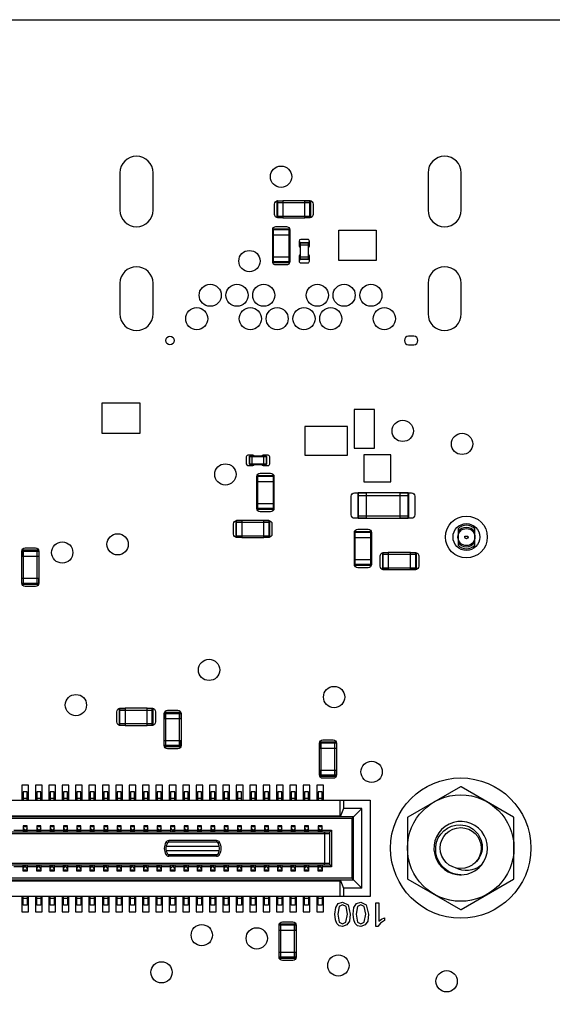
# Model space of a CAD drawing. Extents: x 11 to 146, y 7 to 201.
# Tile 10 of 27: x 70 to 86, y 32 to 61. Entities that reach past the tile are written whole.
import ezdxf

# ---------------------------------------------------------------- set-up
doc = ezdxf.new("R2010")
doc.units = 0
doc.layers.add('0_COMPONENTS', color=7, linetype='CONTINUOUS')

msp = doc.modelspace()

# ---------------------------------------------------------------- linework, layer by layer
at = {"layer": '0_COMPONENTS', "color": 8, "linetype": 'CONTINUOUS'}
for p, q in [((77.78, 55.597), (78.796, 55.597)), ((77.78, 55.19), (78.796, 55.19)), ((77.805, 55.145), (77.957, 55.145)), ((77.957, 55.14), (78.618, 55.14)), ((77.658, 54.784), (78.161, 54.784)), ((77.656, 54.632), (78.164, 54.632)), ((78.161, 53.819), (77.658, 53.819)), ((77.458, 48.018), (77.392, 48.018)), ((76.97, 47.769), (77.036, 47.769)), ((77.188, 47.418), (77.691, 47.418)), ((77.186, 47.266), (77.694, 47.266)), ((80.195, 46.848), (81.719, 46.848)), ((81.694, 46.922), (81.465, 46.922)), ((77.691, 46.453), (77.188, 46.453)), ((80.195, 46.239), (81.719, 46.239)), ((76.554, 46.047), (77.57, 46.047)), ((77.544, 46.093), (77.392, 46.093)), ((80.221, 46.165), (80.449, 46.165)), ((80.449, 46.163), (81.465, 46.163)), ((76.554, 45.64), (77.57, 45.64)), ((76.579, 45.595), (76.731, 45.595)), ((76.731, 45.59), (77.392, 45.59)), ((80.096, 45.592), (80.604, 45.592)), ((80.098, 45.744), (80.601, 45.744)), ((70.166, 45.032), (70.674, 45.032)), ((70.216, 44.194), (70.216, 45.21)), ((70.623, 44.194), (70.623, 45.21)), ((80.93, 45.087), (81.946, 45.087)), ((81.92, 45.133), (81.768, 45.133)), ((80.601, 44.779), (80.098, 44.779)), ((80.93, 44.68), (81.946, 44.68)), ((80.955, 44.635), (81.107, 44.635)), ((81.107, 44.63), (81.768, 44.63)), ((73.07, 40.437), (74.086, 40.437)), ((74.466, 39.348), (74.466, 40.364)), ((74.873, 39.348), (74.873, 40.364)), ((73.07, 40.03), (74.086, 40.03)), ((74.416, 40.186), (74.924, 40.186)), ((73.095, 39.982), (73.247, 39.982)), ((73.247, 39.98), (73.908, 39.98)), ((79.106, 38.464), (79.106, 39.48)), ((79.513, 38.464), (79.513, 39.48)), ((79.558, 39.454), (79.558, 39.302)), ((79.056, 39.302), (79.564, 39.302)), ((79.061, 38.489), (79.061, 38.641)), ((70.33, 37.794), (70.21, 37.794)), ((70.73, 37.794), (70.61, 37.794)), ((71.13, 37.794), (71.01, 37.794)), ((71.53, 37.794), (71.41, 37.794)), ((71.93, 37.794), (71.81, 37.794)), ((72.33, 37.794), (72.21, 37.794)), ((72.73, 37.794), (72.61, 37.794)), ((73.13, 37.794), (73.01, 37.794)), ((73.53, 37.794), (73.41, 37.794)), ((73.93, 37.794), (73.81, 37.794)), ((74.33, 37.794), (74.21, 37.794)), ((74.73, 37.794), (74.61, 37.794)), ((75.13, 37.794), (75.01, 37.794)), ((75.53, 37.794), (75.41, 37.794)), ((75.93, 37.794), (75.81, 37.794)), ((76.33, 37.794), (76.21, 37.794)), ((76.73, 37.794), (76.61, 37.794)), ((77.13, 37.794), (77.01, 37.794)), ((77.53, 37.794), (77.41, 37.794)), ((77.93, 37.794), (77.81, 37.794)), ((78.33, 37.794), (78.21, 37.794)), ((78.73, 37.794), (78.61, 37.794)), ((79.13, 37.794), (79.01, 37.794)), ((80.32, 37.494), (79.77, 37.494)), ((80.02, 37.194), (58.52, 37.194)), ((79.67, 37.269), (58.87, 37.269)), ((59.18, 36.799), (79.36, 36.799)), ((69.93, 36.849), (70.21, 36.849)), ((70.21, 36.957), (70.33, 36.957)), ((70.29, 36.849), (70.25, 36.849)), ((70.29, 36.804), (70.25, 36.804)), ((70.33, 36.849), (70.61, 36.849)), ((70.61, 36.957), (70.73, 36.957)), ((70.69, 36.849), (70.65, 36.849)), ((70.69, 36.804), (70.65, 36.804)), ((70.73, 36.849), (71.01, 36.849)), ((71.01, 36.957), (71.13, 36.957)), ((71.09, 36.849), (71.05, 36.849)), ((71.09, 36.804), (71.05, 36.804)), ((71.13, 36.849), (71.41, 36.849)), ((71.41, 36.957), (71.53, 36.957)), ((71.49, 36.849), (71.45, 36.849)), ((71.49, 36.804), (71.45, 36.804)), ((71.53, 36.849), (71.81, 36.849)), ((71.81, 36.957), (71.93, 36.957)), ((71.89, 36.849), (71.85, 36.849)), ((71.89, 36.804), (71.85, 36.804)), ((71.93, 36.849), (72.21, 36.849)), ((72.21, 36.957), (72.33, 36.957)), ((72.29, 36.849), (72.25, 36.849)), ((72.29, 36.804), (72.25, 36.804)), ((72.33, 36.849), (72.61, 36.849)), ((72.61, 36.957), (72.73, 36.957)), ((72.69, 36.849), (72.65, 36.849)), ((72.69, 36.804), (72.65, 36.804)), ((72.73, 36.849), (73.01, 36.849)), ((73.01, 36.957), (73.13, 36.957)), ((73.09, 36.849), (73.05, 36.849)), ((73.09, 36.804), (73.05, 36.804)), ((73.13, 36.849), (73.41, 36.849)), ((73.41, 36.957), (73.53, 36.957)), ((73.49, 36.849), (73.45, 36.849)), ((73.49, 36.804), (73.45, 36.804)), ((73.53, 36.849), (73.81, 36.849)), ((73.81, 36.957), (73.93, 36.957)), ((73.89, 36.849), (73.85, 36.849)), ((73.89, 36.804), (73.85, 36.804)), ((73.93, 36.849), (74.21, 36.849)), ((74.21, 36.957), (74.33, 36.957)), ((74.29, 36.849), (74.25, 36.849)), ((74.29, 36.804), (74.25, 36.804)), ((74.33, 36.849), (74.61, 36.849)), ((74.61, 36.957), (74.73, 36.957)), ((74.69, 36.849), (74.65, 36.849)), ((74.69, 36.804), (74.65, 36.804)), ((74.73, 36.849), (75.01, 36.849)), ((75.01, 36.957), (75.13, 36.957)), ((75.09, 36.849), (75.05, 36.849)), ((75.09, 36.804), (75.05, 36.804)), ((75.13, 36.849), (75.41, 36.849)), ((75.41, 36.957), (75.53, 36.957)), ((75.49, 36.849), (75.45, 36.849)), ((75.49, 36.804), (75.45, 36.804)), ((75.53, 36.849), (75.81, 36.849)), ((75.81, 36.957), (75.93, 36.957)), ((75.89, 36.849), (75.85, 36.849)), ((75.89, 36.804), (75.85, 36.804)), ((75.93, 36.849), (76.21, 36.849)), ((76.21, 36.957), (76.33, 36.957)), ((76.29, 36.849), (76.25, 36.849)), ((76.29, 36.804), (76.25, 36.804)), ((76.33, 36.849), (76.61, 36.849)), ((76.61, 36.957), (76.73, 36.957)), ((76.69, 36.849), (76.65, 36.849)), ((76.69, 36.804), (76.695, 36.799)), ((76.73, 36.849), (77.01, 36.849)), ((77.01, 36.957), (77.13, 36.957)), ((77.09, 36.849), (77.05, 36.849)), ((77.09, 36.804), (77.095, 36.799)), ((77.13, 36.849), (77.41, 36.849)), ((77.41, 36.957), (77.53, 36.957)), ((77.49, 36.849), (77.45, 36.849)), ((77.49, 36.804), (77.495, 36.799)), ((77.53, 36.849), (77.81, 36.849)), ((77.81, 36.957), (77.93, 36.957)), ((77.81, 36.907), (77.85, 36.849)), ((77.89, 36.804), (77.895, 36.799)), ((77.93, 36.849), (78.21, 36.849)), ((78.21, 36.957), (78.33, 36.957)), ((78.21, 36.907), (78.25, 36.849)), ((78.29, 36.804), (78.295, 36.799)), ((78.33, 36.849), (78.61, 36.849)), ((78.61, 36.957), (78.73, 36.957)), ((78.61, 36.907), (78.65, 36.849)), ((78.69, 36.804), (78.695, 36.799)), ((78.73, 36.849), (79.01, 36.849)), ((79.01, 36.957), (79.13, 36.957)), ((79.01, 36.907), (79.05, 36.849)), ((79.09, 36.804), (79.095, 36.799)), ((79.13, 36.849), (79.41, 36.849)), ((59.18, 36.749), (79.36, 36.749)), ((76.064, 36.364), (74.475, 36.364)), ((74.475, 36.244), (76.064, 36.244)), ((59.18, 35.859), (79.36, 35.859)), ((70.21, 35.759), (69.93, 35.759)), ((70.33, 35.65), (70.21, 35.65)), ((70.29, 35.804), (70.25, 35.804)), ((70.29, 35.759), (70.25, 35.759)), ((70.61, 35.759), (70.33, 35.759)), ((70.73, 35.65), (70.61, 35.65)), ((70.69, 35.804), (70.65, 35.804)), ((70.69, 35.759), (70.65, 35.759)), ((71.01, 35.759), (70.73, 35.759)), ((71.13, 35.65), (71.01, 35.65)), ((71.09, 35.804), (71.05, 35.804)), ((71.09, 35.759), (71.05, 35.759)), ((71.41, 35.759), (71.13, 35.759)), ((71.53, 35.65), (71.41, 35.65)), ((71.49, 35.804), (71.45, 35.804)), ((71.49, 35.759), (71.45, 35.759)), ((71.81, 35.759), (71.53, 35.759)), ((71.93, 35.65), (71.81, 35.65)), ((71.89, 35.804), (71.85, 35.804)), ((71.89, 35.759), (71.85, 35.759)), ((72.21, 35.759), (71.93, 35.759)), ((72.33, 35.65), (72.21, 35.65)), ((72.29, 35.804), (72.25, 35.804)), ((72.29, 35.759), (72.25, 35.759)), ((72.61, 35.759), (72.33, 35.759)), ((72.73, 35.65), (72.61, 35.65)), ((72.69, 35.804), (72.65, 35.804)), ((72.69, 35.759), (72.65, 35.759)), ((73.01, 35.759), (72.73, 35.759)), ((73.13, 35.65), (73.01, 35.65)), ((73.09, 35.804), (73.05, 35.804)), ((73.09, 35.759), (73.05, 35.759)), ((73.41, 35.759), (73.13, 35.759)), ((73.53, 35.65), (73.41, 35.65)), ((73.49, 35.804), (73.45, 35.804)), ((73.49, 35.759), (73.45, 35.759)), ((73.81, 35.759), (73.53, 35.759)), ((73.93, 35.65), (73.81, 35.65)), ((73.89, 35.804), (73.85, 35.804)), ((73.89, 35.759), (73.85, 35.759)), ((74.21, 35.759), (73.93, 35.759)), ((74.33, 35.65), (74.21, 35.65)), ((74.29, 35.804), (74.25, 35.804)), ((74.29, 35.759), (74.25, 35.759)), ((74.61, 35.759), (74.33, 35.759)), ((74.73, 35.65), (74.61, 35.65)), ((74.69, 35.804), (74.65, 35.804)), ((74.69, 35.759), (74.65, 35.759)), ((75.01, 35.759), (74.73, 35.759)), ((75.13, 35.65), (75.01, 35.65)), ((75.09, 35.804), (75.05, 35.804)), ((75.09, 35.759), (75.05, 35.759)), ((75.41, 35.759), (75.13, 35.759)), ((75.53, 35.65), (75.41, 35.65)), ((75.49, 35.804), (75.45, 35.804)), ((75.49, 35.759), (75.45, 35.759)), ((75.81, 35.759), (75.53, 35.759)), ((75.93, 35.65), (75.81, 35.65)), ((75.89, 35.804), (75.85, 35.804)), ((75.89, 35.759), (75.85, 35.759)), ((76.21, 35.759), (75.93, 35.759)), ((76.33, 35.65), (76.21, 35.65)), ((76.29, 35.804), (76.25, 35.804)), ((76.29, 35.759), (76.25, 35.759)), ((76.61, 35.759), (76.33, 35.759)), ((76.73, 35.65), (76.61, 35.65)), ((76.69, 35.804), (76.65, 35.804)), ((76.69, 35.759), (76.65, 35.759)), ((77.01, 35.759), (76.73, 35.759)), ((77.13, 35.65), (77.01, 35.65)), ((77.09, 35.804), (77.05, 35.804)), ((77.09, 35.759), (77.05, 35.759)), ((77.41, 35.759), (77.13, 35.759)), ((77.53, 35.65), (77.41, 35.65)), ((77.49, 35.804), (77.45, 35.804)), ((77.49, 35.759), (77.45, 35.759)), ((77.81, 35.759), (77.53, 35.759)), ((77.93, 35.65), (77.81, 35.65)), ((77.85, 35.804), (77.844, 35.809)), ((77.89, 35.759), (77.85, 35.759)), ((78.21, 35.759), (77.93, 35.759)), ((78.33, 35.65), (78.21, 35.65)), ((78.25, 35.804), (78.244, 35.809)), ((78.29, 35.759), (78.25, 35.759)), ((78.61, 35.759), (78.33, 35.759)), ((78.73, 35.65), (78.61, 35.65)), ((78.65, 35.804), (78.644, 35.809)), ((78.69, 35.759), (78.65, 35.759)), ((79.01, 35.759), (78.73, 35.759)), ((79.13, 35.65), (79.01, 35.65)), ((79.05, 35.804), (79.044, 35.809)), ((79.09, 35.759), (79.05, 35.759)), ((79.36, 35.809), (79.41, 35.759)), ((58.87, 35.339), (79.67, 35.339)), ((70.21, 34.814), (70.33, 34.814)), ((70.61, 34.814), (70.73, 34.814)), ((71.01, 34.814), (71.13, 34.814)), ((71.41, 34.814), (71.53, 34.814)), ((71.81, 34.814), (71.93, 34.814)), ((72.21, 34.814), (72.33, 34.814)), ((72.61, 34.814), (72.73, 34.814)), ((73.01, 34.814), (73.13, 34.814)), ((73.41, 34.814), (73.53, 34.814)), ((73.81, 34.814), (73.93, 34.814)), ((74.21, 34.814), (74.33, 34.814)), ((74.61, 34.814), (74.73, 34.814)), ((75.01, 34.814), (75.13, 34.814)), ((75.41, 34.814), (75.53, 34.814)), ((75.81, 34.814), (75.93, 34.814)), ((76.21, 34.814), (76.33, 34.814)), ((76.61, 34.814), (76.73, 34.814)), ((77.01, 34.814), (77.13, 34.814)), ((77.41, 34.814), (77.53, 34.814)), ((77.81, 34.814), (77.93, 34.814)), ((78.21, 34.814), (78.33, 34.814)), ((78.61, 34.814), (78.73, 34.814)), ((79.01, 34.814), (79.13, 34.814)), ((77.846, 33.866), (78.354, 33.866)), ((77.896, 33.028), (77.896, 34.044)), ((78.303, 33.028), (78.303, 34.044))]:
    msp.add_line(p, q, dxfattribs=at)
for points in [[(121.59, 61.054), (121.59, 7.054), (36.59, 7.054), (36.59, 61.054)], [(79.627, 54.767), (80.75, 54.767), (80.75, 53.86), (79.627, 53.86)], [(78.727, 54.324), (78.473, 54.324), (78.473, 53.969), (78.727, 53.969)], [(72.567, 49.607), (73.69, 49.607), (73.69, 48.7), (72.567, 48.7)], [(80.694, 49.409), (80.085, 49.409), (80.085, 48.258), (80.694, 48.258)], [(79.885, 48.904), (78.615, 48.904), (78.615, 48.044), (79.885, 48.044)], [(77.392, 48.021), (77.036, 48.021), (77.036, 47.767), (77.392, 47.767)], [(81.18, 48.054), (80.379, 48.054), (80.379, 47.254), (81.18, 47.254)], [(57.97, 37.744), (80.57, 37.744), (80.57, 34.864), (57.97, 34.864)], [(80.07, 37.244), (58.47, 37.244), (58.47, 35.364), (80.07, 35.364)], [(74.556, 36.119), (75.983, 36.119), (75.983, 36.069), (74.556, 36.069)]]:
    msp.add_lwpolyline(points, close=True, dxfattribs=at)
at = {"layer": '0_COMPONENTS', "color": 51, "linetype": 'CONTINUOUS'}
for points in [[(74.085, 56.482, 1), (73.094, 56.482), (73.094, 55.365, 1), (74.085, 55.365)], [(82.294, 55.365, 1), (83.285, 55.365), (83.285, 56.482, 1), (82.294, 56.482)], [(74.085, 53.181, 1), (73.094, 53.181), (73.094, 52.266, 1), (74.085, 52.266)], [(83.285, 53.181, 1), (82.294, 53.181), (82.294, 52.266, 1), (83.285, 52.266)], [(81.714, 51.601, 1), (81.714, 51.347), (81.866, 51.347, 1), (81.866, 51.601)]]:
    msp.add_lwpolyline(points, format="xyb", close=True, dxfattribs=at)
for points in [[(78.618, 55.648), (78.765, 55.648, -0.413456), (78.865, 55.548), (78.865, 55.24, -0.413758), (78.765, 55.14), (78.618, 55.14), (78.618, 55.648), (77.957, 55.648), (77.957, 55.14), (77.814, 55.14, -0.413592), (77.714, 55.24), (77.714, 55.548, -0.413723), (77.814, 55.648), (77.957, 55.648)], [(77.656, 53.971), (78.164, 53.971), (78.164, 53.828, -0.413592), (78.064, 53.728), (77.756, 53.728, -0.413723), (77.656, 53.828), (77.656, 54.779, -0.413456), (77.755, 54.879), (78.064, 54.879, -0.413758), (78.164, 54.779), (78.164, 53.971)], [(78.726, 54.25, 0.274106), (78.752, 54.294), (78.752, 54.444, 0.414558), (78.702, 54.494), (78.497, 54.494, 0.413634), (78.447, 54.444), (78.447, 54.294, 0.265146), (78.472, 54.251)], [(78.473, 54.037, 0.273566), (78.447, 53.993), (78.447, 53.843, 0.414511), (78.497, 53.793), (78.702, 53.793, 0.414498), (78.752, 53.843), (78.752, 53.993, 0.265174), (78.728, 54.036)], [(77.11, 48.02, 0.274106), (77.066, 48.046), (76.916, 48.046, 0.414558), (76.866, 47.996), (76.866, 47.791, 0.413634), (76.916, 47.741), (77.066, 47.741, 0.265146), (77.109, 47.766)], [(77.324, 47.767, 0.273566), (77.368, 47.741), (77.518, 47.741, 0.414511), (77.568, 47.791), (77.568, 47.996, 0.414498), (77.518, 48.046), (77.368, 48.046, 0.265174), (77.325, 48.022)], [(77.186, 46.605), (77.694, 46.605), (77.694, 46.458, -0.413456), (77.594, 46.358), (77.285, 46.358, -0.413758), (77.186, 46.458), (77.186, 47.409, -0.413592), (77.285, 47.509), (77.594, 47.509, -0.413723), (77.694, 47.409), (77.694, 46.605)], [(81.465, 46.925), (81.8, 46.925, -0.41438), (81.9, 46.825), (81.9, 46.263, -0.414234), (81.8, 46.163), (81.465, 46.163), (81.465, 46.925), (80.449, 46.925), (80.449, 46.163), (80.1, 46.163, -0.414194), (80, 46.263), (80, 46.825, -0.414129), (80.1, 46.925), (80.449, 46.925)], [(77.392, 46.098), (77.535, 46.098, -0.413592), (77.635, 45.998), (77.635, 45.69, -0.413723), (77.535, 45.59), (77.392, 45.59), (77.392, 46.098), (76.731, 46.098), (76.731, 45.59), (76.584, 45.59, -0.413456), (76.484, 45.69), (76.484, 45.998, -0.413758), (76.584, 46.098), (76.731, 46.098)], [(80.096, 44.931), (80.604, 44.931), (80.604, 44.788, -0.413592), (80.504, 44.688), (80.196, 44.688, -0.413723), (80.096, 44.788), (80.096, 45.739, -0.413456), (80.195, 45.839), (80.504, 45.839, -0.413758), (80.604, 45.739), (80.604, 44.931)], [(70.166, 44.371), (70.674, 44.371), (70.674, 44.228, -0.413592), (70.574, 44.128), (70.266, 44.128, -0.413723), (70.166, 44.228), (70.166, 45.179, -0.413456), (70.265, 45.279), (70.574, 45.279, -0.413758), (70.674, 45.179), (70.674, 44.371)], [(81.768, 45.138), (81.915, 45.138, -0.413456), (82.015, 45.038), (82.015, 44.73, -0.413758), (81.915, 44.63), (81.768, 44.63), (81.768, 45.138), (81.107, 45.138), (81.107, 44.63), (80.964, 44.63, -0.413592), (80.864, 44.73), (80.864, 45.038, -0.413723), (80.964, 45.138), (81.107, 45.138)], [(73.908, 40.488), (74.055, 40.488, -0.413456), (74.155, 40.388), (74.155, 40.08, -0.413758), (74.055, 39.98), (73.908, 39.98), (73.908, 40.488), (73.247, 40.488), (73.247, 39.98), (73.104, 39.98, -0.413592), (73.004, 40.08), (73.004, 40.388, -0.413723), (73.104, 40.488), (73.247, 40.488)], [(74.416, 39.525), (74.924, 39.525), (74.924, 39.378, -0.413456), (74.824, 39.278), (74.515, 39.278, -0.413758), (74.416, 39.378), (74.416, 40.329, -0.413592), (74.515, 40.429), (74.824, 40.429, -0.413723), (74.924, 40.329), (74.924, 39.525)], [(79.056, 38.641), (79.564, 38.641), (79.564, 38.498, -0.413592), (79.464, 38.398), (79.156, 38.398, -0.413723), (79.056, 38.498), (79.056, 39.449, -0.413456), (79.155, 39.549), (79.464, 39.549, -0.413758), (79.564, 39.449), (79.564, 38.641)], [(77.846, 33.205), (78.354, 33.205), (78.354, 33.058, -0.413456), (78.254, 32.958), (77.945, 32.958, -0.413758), (77.846, 33.058), (77.846, 34.009, -0.413592), (77.945, 34.109), (78.254, 34.109, -0.413723), (78.354, 34.009), (78.354, 33.205)]]:
    msp.add_lwpolyline(points, format="xyb", dxfattribs=at)
at = {"layer": '0_COMPONENTS', "color": 8, "linetype": 'CONTINUOUS'}
for points in [[(77.805, 55.643, 0.414214), (77.78, 55.617), (77.78, 55.17, 0.414214), (77.805, 55.145), (77.805, 55.643), (77.957, 55.643)], [(78.618, 55.145), (78.77, 55.145, 0.414214), (78.796, 55.17), (78.796, 55.617, 0.414214), (78.77, 55.643)], [(77.658, 54.632), (77.658, 54.784, -0.414214), (77.683, 54.81), (78.136, 54.81), (78.138, 54.784), (78.138, 53.819), (78.136, 53.794), (78.136, 53.794), (78.137, 53.794)], [(78.161, 53.971), (78.161, 53.819, -0.414214), (78.136, 53.794), (77.683, 53.794), (77.681, 53.819), (77.681, 54.784), (77.683, 54.809), (77.683, 54.81), (77.682, 54.81)], [(78.161, 54.632), (78.161, 54.784, 0.414214), (78.136, 54.81)], [(78.485, 54.401, 0.414214), (78.475, 54.39), (78.475, 54.324)], [(78.724, 53.969), (78.724, 53.903, -0.414214), (78.714, 53.893), (78.485, 53.893), (78.485, 54.401), (78.714, 54.401), (78.714, 53.893)], [(77.658, 53.971), (77.658, 53.819, 0.414214), (77.683, 53.794)], [(76.96, 47.779), (76.96, 48.008, -0.414214), (76.97, 48.018), (77.036, 48.018)], [(77.392, 47.769), (77.458, 47.769, 0.414214), (77.468, 47.779), (76.96, 47.779, 0.414214), (76.97, 47.769), (76.97, 48.018)], [(77.468, 48.008, 0.414214), (77.458, 48.018), (77.458, 47.769)], [(77.188, 47.266), (77.188, 47.418, -0.414214), (77.213, 47.444), (77.666, 47.444), (77.668, 47.418), (77.668, 46.453), (77.666, 46.428), (77.666, 46.428), (77.667, 46.428)], [(77.691, 46.605), (77.691, 46.453, -0.414214), (77.666, 46.428), (77.213, 46.428), (77.211, 46.453), (77.211, 47.418), (77.213, 47.443), (77.213, 47.444), (77.212, 47.444)], [(77.691, 47.266), (77.691, 47.418, 0.414214), (77.666, 47.444)], [(80.449, 46.922), (80.221, 46.922, 0.414214), (80.195, 46.897), (80.195, 46.191, 0.414214), (80.221, 46.165), (80.221, 46.922)], [(81.465, 46.165), (81.694, 46.165, 0.414214), (81.719, 46.191), (81.719, 46.897, 0.414214), (81.694, 46.922), (81.694, 46.165)], [(77.188, 46.605), (77.188, 46.453, 0.414214), (77.213, 46.428)], [(76.731, 46.093), (76.579, 46.093, 0.414214), (76.554, 46.067), (76.554, 45.62, 0.414214), (76.579, 45.595), (76.579, 46.093)], [(77.392, 45.595), (77.544, 45.595, 0.414214), (77.57, 45.62), (77.57, 46.067, 0.414214), (77.544, 46.093), (77.544, 45.595)], [(80.098, 45.592), (80.098, 45.744, -0.414214), (80.123, 45.77), (80.576, 45.77), (80.578, 45.744), (80.578, 44.779), (80.576, 44.754), (80.576, 44.754), (80.577, 44.754)], [(80.601, 44.931), (80.601, 44.779, -0.414214), (80.576, 44.754), (80.123, 44.754), (80.121, 44.779), (80.121, 45.744), (80.123, 45.769), (80.123, 45.77), (80.122, 45.77)], [(80.601, 45.592), (80.601, 45.744, 0.414214), (80.576, 45.77)], [(70.671, 45.184, 0.414214), (70.646, 45.21), (70.193, 45.21, 0.414214), (70.168, 45.184), (70.168, 45.032)], [(81.107, 45.133), (80.955, 45.133, 0.414214), (80.93, 45.107), (80.93, 44.66, 0.414214), (80.955, 44.635), (80.955, 45.133)], [(81.768, 44.635), (81.92, 44.635, 0.414214), (81.946, 44.66), (81.946, 45.107, 0.414214), (81.92, 45.133), (81.92, 44.635)], [(80.098, 44.931), (80.098, 44.779, 0.414214), (80.123, 44.754)], [(70.168, 44.219, 0.414214), (70.193, 44.194), (70.646, 44.194, 0.414214), (70.671, 44.219), (70.671, 44.371)], [(73.095, 40.485, 0.414214), (73.07, 40.46), (73.07, 40.008, 0.414214), (73.095, 39.982), (73.095, 40.485), (73.247, 40.485)], [(73.908, 39.982), (74.06, 39.982, 0.414214), (74.086, 40.008), (74.086, 40.46, 0.414214), (74.06, 40.485)], [(74.918, 40.338, 0.414214), (74.893, 40.364), (74.446, 40.364, 0.414214), (74.421, 40.338), (74.421, 40.186)], [(74.421, 39.373, 0.414214), (74.446, 39.348), (74.893, 39.348, 0.414214), (74.918, 39.373), (74.918, 39.525)], [(79.061, 39.454), (79.558, 39.454, 0.414214), (79.533, 39.48), (79.086, 39.48, 0.414214), (79.061, 39.454), (79.061, 39.302)], [(79.558, 38.489), (79.061, 38.489, 0.414214), (79.086, 38.464), (79.533, 38.464, 0.414214), (79.558, 38.489), (79.558, 38.641)], [(83.876, 35.792, 0.002802), (83.882, 35.799), (83.883, 35.8), (83.884, 35.801), (83.884, 35.802), (83.886, 35.803), (83.886, 35.804, 4.592681), (83.288, 35.514), (83.289, 35.514), (83.29, 35.514), (83.292, 35.514, 0.213445), (83.88, 35.797), (83.882, 35.799, 0.001013), (83.884, 35.801), (83.885, 35.802, 0.004534), (83.894, 35.814), (83.895, 35.815), (83.894, 35.814, -0.008962), (83.872, 35.797, -0.3026), (83.112, 35.724)], [(83.237, 35.514, 0.007306), (83.261, 35.514), (83.261, 35.514), (83.263, 35.514, 0.002201), (83.27, 35.514, -0.001219), (83.266, 35.514), (83.265, 35.514, -0.426932), (82.525, 36.349, -0.401335), (83.27, 37.008, -0.427964), (83.909, 36.286, -0.226918), (83.633, 35.823)], [(74.556, 36.489, 0.267949), (74.512, 36.464), (74.469, 36.489, 0.267949), (74.469, 36.119), (74.512, 36.144, 0.267949), (74.556, 36.119)], [(75.983, 36.539), (74.556, 36.539, 0.267949), (74.469, 36.489)], [(76.07, 36.489, 0.267949), (75.983, 36.539), (75.983, 36.489), (74.556, 36.489), (74.556, 36.539)], [(75.983, 36.119, 0.267949), (76.027, 36.144), (76.07, 36.119, 0.267949), (76.07, 36.489), (76.027, 36.464, 0.267949), (75.983, 36.489)], [(78.351, 34.018, 0.414214), (78.326, 34.044), (77.873, 34.044, 0.414214), (77.848, 34.018)], [(77.848, 33.053, 0.414214), (77.873, 33.028), (78.326, 33.028, 0.414214), (78.351, 33.053)]]:
    msp.add_lwpolyline(points, format="xyb", dxfattribs=at)
for points in [[(78.77, 55.145), (78.77, 55.643), (78.618, 55.643)], [(78.475, 54.39), (78.724, 54.39), (78.724, 54.324)], [(78.724, 53.903), (78.475, 53.903), (78.475, 53.969)], [(76.96, 48.008), (77.468, 48.008), (77.468, 47.779)], [(70.168, 45.184), (70.671, 45.184), (70.671, 45.032)], [(70.671, 44.219), (70.168, 44.219), (70.168, 44.371)], [(74.06, 39.982), (74.06, 40.485), (73.908, 40.485)], [(74.421, 40.338), (74.918, 40.338), (74.918, 40.186)], [(74.918, 39.373), (74.421, 39.373), (74.421, 39.525)], [(70.33, 37.744), (70.33, 37.994), (70.21, 37.994), (70.21, 37.744)], [(70.73, 37.744), (70.73, 37.994), (70.61, 37.994), (70.61, 37.744)], [(71.13, 37.744), (71.13, 37.994), (71.01, 37.994), (71.01, 37.744)], [(71.53, 37.744), (71.53, 37.994), (71.41, 37.994), (71.41, 37.744)], [(71.93, 37.744), (71.93, 37.994), (71.81, 37.994), (71.81, 37.744)], [(72.33, 37.744), (72.33, 37.994), (72.21, 37.994), (72.21, 37.744)], [(72.73, 37.744), (72.73, 37.994), (72.61, 37.994), (72.61, 37.744)], [(73.13, 37.744), (73.13, 37.994), (73.01, 37.994), (73.01, 37.744)], [(73.53, 37.744), (73.53, 37.994), (73.41, 37.994), (73.41, 37.744)], [(73.93, 37.744), (73.93, 37.994), (73.81, 37.994), (73.81, 37.744)], [(74.33, 37.744), (74.33, 37.994), (74.21, 37.994), (74.21, 37.744)], [(74.73, 37.744), (74.73, 37.994), (74.61, 37.994), (74.61, 37.744)], [(75.13, 37.744), (75.13, 37.994), (75.01, 37.994), (75.01, 37.744)], [(75.53, 37.744), (75.53, 37.994), (75.41, 37.994), (75.41, 37.744)], [(75.93, 37.744), (75.93, 37.994), (75.81, 37.994), (75.81, 37.744)], [(76.33, 37.744), (76.33, 37.994), (76.21, 37.994), (76.21, 37.744)], [(76.73, 37.744), (76.73, 37.994), (76.61, 37.994), (76.61, 37.744)], [(77.13, 37.744), (77.13, 37.994), (77.01, 37.994), (77.01, 37.744)], [(77.53, 37.744), (77.53, 37.994), (77.41, 37.994), (77.41, 37.744)], [(77.93, 37.744), (77.93, 37.994), (77.81, 37.994), (77.81, 37.744)], [(78.33, 37.744), (78.33, 37.994), (78.21, 37.994), (78.21, 37.744)], [(78.73, 37.744), (78.73, 37.994), (78.61, 37.994), (78.61, 37.744)], [(79.13, 37.744), (79.13, 37.994), (79.01, 37.994), (79.01, 37.744)], [(79.77, 37.744), (79.77, 37.494), (79.67, 37.244), (79.67, 37.744)], [(80.02, 35.414), (80.32, 35.114), (80.32, 37.494), (80.02, 37.194), (80.02, 35.414), (58.52, 35.414)], [(59.18, 35.809), (79.36, 35.809), (79.36, 36.799), (79.41, 36.849), (79.41, 35.759), (79.13, 35.759)], [(70.33, 36.799), (70.33, 36.979), (70.21, 36.979), (70.21, 36.799)], [(70.21, 36.907), (70.25, 36.849), (70.25, 36.804), (70.244, 36.799)], [(70.33, 36.907), (70.29, 36.849), (70.29, 36.804), (70.295, 36.799)], [(70.73, 36.799), (70.73, 36.979), (70.61, 36.979), (70.61, 36.799)], [(70.61, 36.907), (70.65, 36.849), (70.65, 36.804), (70.644, 36.799)], [(70.73, 36.907), (70.69, 36.849), (70.69, 36.804), (70.695, 36.799)], [(71.13, 36.799), (71.13, 36.979), (71.01, 36.979), (71.01, 36.799)], [(71.01, 36.907), (71.05, 36.849), (71.05, 36.804), (71.044, 36.799)], [(71.13, 36.907), (71.09, 36.849), (71.09, 36.804), (71.095, 36.799)], [(71.53, 36.799), (71.53, 36.979), (71.41, 36.979), (71.41, 36.799)], [(71.41, 36.907), (71.45, 36.849), (71.45, 36.804), (71.444, 36.799)], [(71.53, 36.907), (71.49, 36.849), (71.49, 36.804), (71.495, 36.799)], [(71.93, 36.799), (71.93, 36.979), (71.81, 36.979), (71.81, 36.799)], [(71.81, 36.907), (71.85, 36.849), (71.85, 36.804), (71.844, 36.799)], [(71.93, 36.907), (71.89, 36.849), (71.89, 36.804), (71.895, 36.799)], [(72.33, 36.799), (72.33, 36.979), (72.21, 36.979), (72.21, 36.799)], [(72.21, 36.907), (72.25, 36.849), (72.25, 36.804), (72.244, 36.799)], [(72.33, 36.907), (72.29, 36.849), (72.29, 36.804), (72.295, 36.799)], [(72.73, 36.799), (72.73, 36.979), (72.61, 36.979), (72.61, 36.799)], [(72.61, 36.907), (72.65, 36.849), (72.65, 36.804), (72.644, 36.799)], [(72.73, 36.907), (72.69, 36.849), (72.69, 36.804), (72.695, 36.799)], [(73.13, 36.799), (73.13, 36.979), (73.01, 36.979), (73.01, 36.799)], [(73.01, 36.907), (73.05, 36.849), (73.05, 36.804), (73.044, 36.799)], [(73.13, 36.907), (73.09, 36.849), (73.09, 36.804), (73.095, 36.799)], [(73.53, 36.799), (73.53, 36.979), (73.41, 36.979), (73.41, 36.799)], [(73.41, 36.907), (73.45, 36.849), (73.45, 36.804), (73.444, 36.799)], [(73.53, 36.907), (73.49, 36.849), (73.49, 36.804), (73.495, 36.799)], [(73.93, 36.799), (73.93, 36.979), (73.81, 36.979), (73.81, 36.799)], [(73.81, 36.907), (73.85, 36.849), (73.85, 36.804), (73.844, 36.799)], [(73.93, 36.907), (73.89, 36.849), (73.89, 36.804), (73.895, 36.799)], [(74.33, 36.799), (74.33, 36.979), (74.21, 36.979), (74.21, 36.799)], [(74.21, 36.907), (74.25, 36.849), (74.25, 36.804), (74.244, 36.799)], [(74.33, 36.907), (74.29, 36.849), (74.29, 36.804), (74.295, 36.799)], [(74.73, 36.799), (74.73, 36.979), (74.61, 36.979), (74.61, 36.799)], [(74.61, 36.907), (74.65, 36.849), (74.65, 36.804), (74.644, 36.799)], [(74.73, 36.907), (74.69, 36.849), (74.69, 36.804), (74.695, 36.799)], [(75.13, 36.799), (75.13, 36.979), (75.01, 36.979), (75.01, 36.799)], [(75.01, 36.907), (75.05, 36.849), (75.05, 36.804), (75.044, 36.799)], [(75.13, 36.907), (75.09, 36.849), (75.09, 36.804), (75.095, 36.799)], [(75.53, 36.799), (75.53, 36.979), (75.41, 36.979), (75.41, 36.799)], [(75.41, 36.907), (75.45, 36.849), (75.45, 36.804), (75.444, 36.799)], [(75.53, 36.907), (75.49, 36.849), (75.49, 36.804), (75.495, 36.799)], [(75.93, 36.799), (75.93, 36.979), (75.81, 36.979), (75.81, 36.799)], [(75.81, 36.907), (75.85, 36.849), (75.85, 36.804), (75.844, 36.799)], [(75.93, 36.907), (75.89, 36.849), (75.89, 36.804), (75.895, 36.799)], [(76.33, 36.799), (76.33, 36.979), (76.21, 36.979), (76.21, 36.799)], [(76.21, 36.907), (76.25, 36.849), (76.25, 36.804), (76.244, 36.799)], [(76.33, 36.907), (76.29, 36.849), (76.29, 36.804), (76.295, 36.799)], [(76.73, 36.799), (76.73, 36.979), (76.61, 36.979), (76.61, 36.799)], [(76.61, 36.907), (76.65, 36.849), (76.65, 36.804), (76.644, 36.799)], [(76.73, 36.907), (76.69, 36.849), (76.69, 36.804), (76.65, 36.804)], [(77.13, 36.799), (77.13, 36.979), (77.01, 36.979), (77.01, 36.799)], [(77.01, 36.907), (77.05, 36.849), (77.05, 36.804), (77.044, 36.799)], [(77.13, 36.907), (77.09, 36.849), (77.09, 36.804), (77.05, 36.804)], [(77.53, 36.799), (77.53, 36.979), (77.41, 36.979), (77.41, 36.799)], [(77.41, 36.907), (77.45, 36.849), (77.45, 36.804), (77.444, 36.799)], [(77.53, 36.907), (77.49, 36.849), (77.49, 36.804), (77.45, 36.804)], [(77.93, 36.799), (77.93, 36.979), (77.81, 36.979), (77.81, 36.799)], [(77.89, 36.849), (77.85, 36.849), (77.85, 36.804), (77.844, 36.799)], [(77.93, 36.907), (77.89, 36.849), (77.89, 36.804), (77.85, 36.804)], [(78.33, 36.799), (78.33, 36.979), (78.21, 36.979), (78.21, 36.799)], [(78.29, 36.849), (78.25, 36.849), (78.25, 36.804), (78.244, 36.799)], [(78.33, 36.907), (78.29, 36.849), (78.29, 36.804), (78.25, 36.804)], [(78.73, 36.799), (78.73, 36.979), (78.61, 36.979), (78.61, 36.799)], [(78.69, 36.849), (78.65, 36.849), (78.65, 36.804), (78.644, 36.799)], [(78.73, 36.907), (78.69, 36.849), (78.69, 36.804), (78.65, 36.804)], [(79.13, 36.799), (79.13, 36.979), (79.01, 36.979), (79.01, 36.799)], [(79.09, 36.849), (79.05, 36.849), (79.05, 36.804), (79.044, 36.799)], [(79.13, 36.907), (79.09, 36.849), (79.09, 36.804), (79.05, 36.804)], [(79.189, 35.809), (79.21, 35.859), (79.21, 36.749), (79.189, 36.799)], [(70.21, 35.7), (70.25, 35.759), (70.25, 35.804), (70.244, 35.809)], [(70.33, 35.809), (70.33, 35.629), (70.21, 35.629), (70.21, 35.809)], [(70.33, 35.7), (70.29, 35.759), (70.29, 35.804), (70.295, 35.809)], [(70.61, 35.7), (70.65, 35.759), (70.65, 35.804), (70.644, 35.809)], [(70.73, 35.809), (70.73, 35.629), (70.61, 35.629), (70.61, 35.809)], [(70.73, 35.7), (70.69, 35.759), (70.69, 35.804), (70.695, 35.809)], [(71.01, 35.7), (71.05, 35.759), (71.05, 35.804), (71.044, 35.809)], [(71.13, 35.809), (71.13, 35.629), (71.01, 35.629), (71.01, 35.809)], [(71.13, 35.7), (71.09, 35.759), (71.09, 35.804), (71.095, 35.809)], [(71.41, 35.7), (71.45, 35.759), (71.45, 35.804), (71.444, 35.809)], [(71.53, 35.809), (71.53, 35.629), (71.41, 35.629), (71.41, 35.809)], [(71.53, 35.7), (71.49, 35.759), (71.49, 35.804), (71.495, 35.809)], [(71.81, 35.7), (71.85, 35.759), (71.85, 35.804), (71.844, 35.809)], [(71.93, 35.809), (71.93, 35.629), (71.81, 35.629), (71.81, 35.809)], [(71.93, 35.7), (71.89, 35.759), (71.89, 35.804), (71.895, 35.809)], [(72.21, 35.7), (72.25, 35.759), (72.25, 35.804), (72.244, 35.809)], [(72.33, 35.809), (72.33, 35.629), (72.21, 35.629), (72.21, 35.809)], [(72.33, 35.7), (72.29, 35.759), (72.29, 35.804), (72.295, 35.809)], [(72.61, 35.7), (72.65, 35.759), (72.65, 35.804), (72.644, 35.809)], [(72.73, 35.809), (72.73, 35.629), (72.61, 35.629), (72.61, 35.809)], [(72.73, 35.7), (72.69, 35.759), (72.69, 35.804), (72.695, 35.809)], [(73.01, 35.7), (73.05, 35.759), (73.05, 35.804), (73.044, 35.809)], [(73.13, 35.809), (73.13, 35.629), (73.01, 35.629), (73.01, 35.809)], [(73.13, 35.7), (73.09, 35.759), (73.09, 35.804), (73.095, 35.809)], [(73.41, 35.7), (73.45, 35.759), (73.45, 35.804), (73.444, 35.809)], [(73.53, 35.809), (73.53, 35.629), (73.41, 35.629), (73.41, 35.809)], [(73.53, 35.7), (73.49, 35.759), (73.49, 35.804), (73.495, 35.809)], [(73.81, 35.7), (73.85, 35.759), (73.85, 35.804), (73.844, 35.809)], [(73.93, 35.809), (73.93, 35.629), (73.81, 35.629), (73.81, 35.809)], [(73.93, 35.7), (73.89, 35.759), (73.89, 35.804), (73.895, 35.809)], [(74.21, 35.7), (74.25, 35.759), (74.25, 35.804), (74.244, 35.809)], [(74.33, 35.809), (74.33, 35.629), (74.21, 35.629), (74.21, 35.809)], [(74.33, 35.7), (74.29, 35.759), (74.29, 35.804), (74.295, 35.809)], [(74.61, 35.7), (74.65, 35.759), (74.65, 35.804), (74.644, 35.809)], [(74.73, 35.809), (74.73, 35.629), (74.61, 35.629), (74.61, 35.809)], [(74.73, 35.7), (74.69, 35.759), (74.69, 35.804), (74.695, 35.809)], [(75.01, 35.7), (75.05, 35.759), (75.05, 35.804), (75.044, 35.809)], [(75.13, 35.809), (75.13, 35.629), (75.01, 35.629), (75.01, 35.809)], [(75.13, 35.7), (75.09, 35.759), (75.09, 35.804), (75.095, 35.809)], [(75.41, 35.7), (75.45, 35.759), (75.45, 35.804), (75.444, 35.809)], [(75.53, 35.809), (75.53, 35.629), (75.41, 35.629), (75.41, 35.809)], [(75.53, 35.7), (75.49, 35.759), (75.49, 35.804), (75.495, 35.809)], [(75.81, 35.7), (75.85, 35.759), (75.85, 35.804), (75.844, 35.809)], [(75.93, 35.809), (75.93, 35.629), (75.81, 35.629), (75.81, 35.809)], [(75.93, 35.7), (75.89, 35.759), (75.89, 35.804), (75.895, 35.809)], [(76.21, 35.7), (76.25, 35.759), (76.25, 35.804), (76.244, 35.809)], [(76.33, 35.809), (76.33, 35.629), (76.21, 35.629), (76.21, 35.809)], [(76.33, 35.7), (76.29, 35.759), (76.29, 35.804), (76.295, 35.809)], [(76.61, 35.7), (76.65, 35.759), (76.65, 35.804), (76.644, 35.809)], [(76.73, 35.809), (76.73, 35.629), (76.61, 35.629), (76.61, 35.809)], [(76.73, 35.7), (76.69, 35.759), (76.69, 35.804), (76.695, 35.809)], [(77.01, 35.7), (77.05, 35.759), (77.05, 35.804), (77.044, 35.809)], [(77.13, 35.809), (77.13, 35.629), (77.01, 35.629), (77.01, 35.809)], [(77.13, 35.7), (77.09, 35.759), (77.09, 35.804), (77.095, 35.809)], [(77.41, 35.7), (77.45, 35.759), (77.45, 35.804), (77.444, 35.809)], [(77.53, 35.809), (77.53, 35.629), (77.41, 35.629), (77.41, 35.809)], [(77.53, 35.7), (77.49, 35.759), (77.49, 35.804), (77.495, 35.809)], [(77.93, 35.809), (77.93, 35.629), (77.81, 35.629), (77.81, 35.809)], [(77.81, 35.7), (77.85, 35.759), (77.85, 35.804), (77.89, 35.804)], [(77.93, 35.7), (77.89, 35.759), (77.89, 35.804), (77.895, 35.809)], [(78.33, 35.809), (78.33, 35.629), (78.21, 35.629), (78.21, 35.809)], [(78.21, 35.7), (78.25, 35.759), (78.25, 35.804), (78.29, 35.804)], [(78.33, 35.7), (78.29, 35.759), (78.29, 35.804), (78.295, 35.809)], [(78.73, 35.809), (78.73, 35.629), (78.61, 35.629), (78.61, 35.809)], [(78.61, 35.7), (78.65, 35.759), (78.65, 35.804), (78.69, 35.804)], [(78.73, 35.7), (78.69, 35.759), (78.69, 35.804), (78.695, 35.809)], [(79.13, 35.809), (79.13, 35.629), (79.01, 35.629), (79.01, 35.809)], [(79.01, 35.7), (79.05, 35.759), (79.05, 35.804), (79.09, 35.804)], [(79.13, 35.7), (79.09, 35.759), (79.09, 35.804), (79.095, 35.809)], [(79.67, 34.864), (79.67, 35.364), (79.77, 35.114)], [(80.32, 35.114), (79.77, 35.114), (79.77, 34.864)], [(70.33, 34.864), (70.33, 34.614), (70.21, 34.614), (70.21, 34.864)], [(70.73, 34.864), (70.73, 34.614), (70.61, 34.614), (70.61, 34.864)], [(71.13, 34.864), (71.13, 34.614), (71.01, 34.614), (71.01, 34.864)], [(71.53, 34.864), (71.53, 34.614), (71.41, 34.614), (71.41, 34.864)], [(71.93, 34.864), (71.93, 34.614), (71.81, 34.614), (71.81, 34.864)], [(72.33, 34.864), (72.33, 34.614), (72.21, 34.614), (72.21, 34.864)], [(72.73, 34.864), (72.73, 34.614), (72.61, 34.614), (72.61, 34.864)], [(73.13, 34.864), (73.13, 34.614), (73.01, 34.614), (73.01, 34.864)], [(73.53, 34.864), (73.53, 34.614), (73.41, 34.614), (73.41, 34.864)], [(73.93, 34.864), (73.93, 34.614), (73.81, 34.614), (73.81, 34.864)], [(74.33, 34.864), (74.33, 34.614), (74.21, 34.614), (74.21, 34.864)], [(74.73, 34.864), (74.73, 34.614), (74.61, 34.614), (74.61, 34.864)], [(75.13, 34.864), (75.13, 34.614), (75.01, 34.614), (75.01, 34.864)], [(75.53, 34.864), (75.53, 34.614), (75.41, 34.614), (75.41, 34.864)], [(75.93, 34.864), (75.93, 34.614), (75.81, 34.614), (75.81, 34.864)], [(76.33, 34.864), (76.33, 34.614), (76.21, 34.614), (76.21, 34.864)], [(76.73, 34.864), (76.73, 34.614), (76.61, 34.614), (76.61, 34.864)], [(77.13, 34.864), (77.13, 34.614), (77.01, 34.614), (77.01, 34.864)], [(77.53, 34.864), (77.53, 34.614), (77.41, 34.614), (77.41, 34.864)], [(77.93, 34.864), (77.93, 34.614), (77.81, 34.614), (77.81, 34.864)], [(78.33, 34.864), (78.33, 34.614), (78.21, 34.614), (78.21, 34.864)], [(78.73, 34.864), (78.73, 34.614), (78.61, 34.614), (78.61, 34.864)], [(79.13, 34.864), (79.13, 34.614), (79.01, 34.614), (79.01, 34.864)], [(77.848, 33.866), (77.848, 34.018), (78.351, 34.018), (78.351, 33.866)], [(78.351, 33.205), (78.351, 33.053), (77.848, 33.053), (77.848, 33.205)]]:
    msp.add_lwpolyline(points, dxfattribs=at)
for points in [[(83.69, 45.849, 0.420204), (83.19, 45.849), (83.19, 45.359, 0.420204), (83.69, 45.359)], [(83.396, 45.629), (83.483, 45.629, -1.732252)], [(84.86, 37.22, 0.002841), (84.849, 37.238), (83.28, 38.144, 0.002841), (83.259, 38.144), (81.69, 37.238, 0.002841), (81.68, 37.22), (81.68, 35.408, 0.002841), (81.69, 35.39), (83.259, 34.484, 0.002841), (83.28, 34.484), (84.849, 35.39, 0.002841), (84.86, 35.408)]]:
    msp.add_lwpolyline(points, format="xyb", close=True, dxfattribs=at)
at = {"layer": '0_COMPONENTS', "color": 4, "linetype": 'CONTINUOUS'}
for points in [[(70.37, 37.744), (70.37, 38.194), (70.17, 38.194), (70.17, 37.744)], [(70.77, 37.744), (70.77, 38.194), (70.57, 38.194), (70.57, 37.744)], [(71.17, 37.744), (71.17, 38.194), (70.97, 38.194), (70.97, 37.744)], [(71.57, 37.744), (71.57, 38.194), (71.37, 38.194), (71.37, 37.744)], [(71.97, 37.744), (71.97, 38.194), (71.77, 38.194), (71.77, 37.744)], [(72.37, 37.744), (72.37, 38.194), (72.17, 38.194), (72.17, 37.744)], [(72.77, 37.744), (72.77, 38.194), (72.57, 38.194), (72.57, 37.744)], [(73.17, 37.744), (73.17, 38.194), (72.97, 38.194), (72.97, 37.744)], [(73.57, 37.744), (73.57, 38.194), (73.37, 38.194), (73.37, 37.744)], [(73.97, 37.744), (73.97, 38.194), (73.77, 38.194), (73.77, 37.744)], [(74.37, 37.744), (74.37, 38.194), (74.17, 38.194), (74.17, 37.744)], [(74.77, 37.744), (74.77, 38.194), (74.57, 38.194), (74.57, 37.744)], [(75.17, 37.744), (75.17, 38.194), (74.97, 38.194), (74.97, 37.744)], [(75.57, 37.744), (75.57, 38.194), (75.37, 38.194), (75.37, 37.744)], [(75.97, 37.744), (75.97, 38.194), (75.77, 38.194), (75.77, 37.744)], [(76.37, 37.744), (76.37, 38.194), (76.17, 38.194), (76.17, 37.744)], [(76.77, 37.744), (76.77, 38.194), (76.57, 38.194), (76.57, 37.744)], [(77.17, 37.744), (77.17, 38.194), (76.97, 38.194), (76.97, 37.744)], [(77.57, 37.744), (77.57, 38.194), (77.37, 38.194), (77.37, 37.744)], [(77.97, 37.744), (77.97, 38.194), (77.77, 38.194), (77.77, 37.744)], [(78.37, 37.744), (78.37, 38.194), (78.17, 38.194), (78.17, 37.744)], [(78.77, 37.744), (78.77, 38.194), (78.57, 38.194), (78.57, 37.744)], [(79.17, 37.744), (79.17, 38.194), (78.97, 38.194), (78.97, 37.744)], [(70.17, 34.864), (70.17, 34.414), (70.37, 34.414), (70.37, 34.864)], [(70.57, 34.864), (70.57, 34.414), (70.77, 34.414), (70.77, 34.864)], [(70.97, 34.864), (70.97, 34.414), (71.17, 34.414), (71.17, 34.864)], [(71.37, 34.864), (71.37, 34.414), (71.57, 34.414), (71.57, 34.864)], [(71.77, 34.864), (71.77, 34.414), (71.97, 34.414), (71.97, 34.864)], [(72.17, 34.864), (72.17, 34.414), (72.37, 34.414), (72.37, 34.864)], [(72.57, 34.864), (72.57, 34.414), (72.77, 34.414), (72.77, 34.864)], [(72.97, 34.864), (72.97, 34.414), (73.17, 34.414), (73.17, 34.864)], [(73.37, 34.864), (73.37, 34.414), (73.57, 34.414), (73.57, 34.864)], [(73.77, 34.864), (73.77, 34.414), (73.97, 34.414), (73.97, 34.864)], [(74.17, 34.864), (74.17, 34.414), (74.37, 34.414), (74.37, 34.864)], [(74.57, 34.864), (74.57, 34.414), (74.77, 34.414), (74.77, 34.864)], [(74.97, 34.864), (74.97, 34.414), (75.17, 34.414), (75.17, 34.864)], [(75.37, 34.864), (75.37, 34.414), (75.57, 34.414), (75.57, 34.864)], [(75.77, 34.864), (75.77, 34.414), (75.97, 34.414), (75.97, 34.864)], [(76.17, 34.864), (76.17, 34.414), (76.37, 34.414), (76.37, 34.864)], [(76.57, 34.864), (76.57, 34.414), (76.77, 34.414), (76.77, 34.864)], [(76.97, 34.864), (76.97, 34.414), (77.17, 34.414), (77.17, 34.864)], [(77.37, 34.864), (77.37, 34.414), (77.57, 34.414), (77.57, 34.864)], [(77.77, 34.864), (77.77, 34.414), (77.97, 34.414), (77.97, 34.864)], [(78.17, 34.864), (78.17, 34.414), (78.37, 34.414), (78.37, 34.864)], [(78.57, 34.864), (78.57, 34.414), (78.77, 34.414), (78.77, 34.864)], [(78.97, 34.864), (78.97, 34.414), (79.17, 34.414), (79.17, 34.864)]]:
    msp.add_lwpolyline(points, dxfattribs=at)
at = {"layer": '0_COMPONENTS', "color": 51, "linetype": 'CONTINUOUS'}
for points in [[(79.905, 34.623), (79.974, 34.338), (79.948, 34.134), (79.871, 34.019), (79.744, 33.976), (79.642, 33.997), (79.573, 34.065), (79.531, 34.172), (79.514, 34.338), (79.539, 34.538), (79.616, 34.657), (79.744, 34.695)], [(79.599, 34.338), (79.642, 34.104), (79.744, 34.048), (79.842, 34.099), (79.888, 34.338), (79.846, 34.568), (79.744, 34.623), (79.642, 34.568)], [(80.45, 34.623), (80.518, 34.338), (80.493, 34.134), (80.416, 34.019), (80.288, 33.976), (80.186, 33.997), (80.118, 34.065), (80.076, 34.172), (80.059, 34.338), (80.084, 34.538), (80.161, 34.657), (80.288, 34.695)], [(80.144, 34.338), (80.186, 34.104), (80.288, 34.048), (80.386, 34.099), (80.433, 34.338), (80.391, 34.568), (80.288, 34.623), (80.186, 34.568)], [(80.739, 34.682), (80.825, 34.682), (80.825, 34.134), (80.905, 34.193), (80.999, 34.236), (80.999, 34.155), (80.871, 34.07), (80.795, 33.976), (80.739, 33.976)]]:
    msp.add_lwpolyline(points, close=True, dxfattribs=at)
for centre, radius in [((77.907, 56.364), 0.318), ((76.963, 53.844), 0.318), ((75.79, 52.824), 0.33), ((76.59, 52.824), 0.33), ((77.39, 52.824), 0.33), ((78.99, 52.824), 0.33), ((79.79, 52.824), 0.33), ((80.59, 52.824), 0.33), ((75.39, 52.124), 0.33), ((76.99, 52.124), 0.33), ((77.79, 52.124), 0.33), ((78.59, 52.124), 0.33), ((79.39, 52.124), 0.33), ((80.99, 52.124), 0.33), ((74.59, 51.474), 0.127), ((81.54, 48.774), 0.318), ((83.31, 48.385), 0.318), ((76.245, 47.473), 0.318), ((73.027, 45.386), 0.318), ((83.44, 45.604), 0.254), ((71.372, 45.141), 0.318), ((75.757, 41.636), 0.318), ((71.78, 40.584), 0.318), ((79.491, 40.825), 0.318), ((80.61, 38.591), 0.318), ((83.27, 36.314), 2.095), ((75.54, 33.714), 0.318), ((77.181, 33.617), 0.318), ((79.617, 32.808), 0.318), ((74.337, 32.604), 0.318), ((82.85, 32.337), 0.318)]:
    msp.add_circle(centre, radius, dxfattribs=at)
at = {"layer": '0_COMPONENTS', "color": 8, "linetype": 'CONTINUOUS'}
for centre, radius in [((83.44, 45.604), 0.625), ((83.27, 36.314), 1.59), ((83.27, 36.314), 0.611)]:
    msp.add_circle(centre, radius, dxfattribs=at)
at = {"layer": '0_COMPONENTS', "color": 4, "linetype": 'CONTINUOUS'}
for centre, radius in [((83.44, 45.604), 0.4), ((83.27, 36.314), 2.095)]:
    msp.add_circle(centre, radius, dxfattribs=at)
at = {"layer": '0_COMPONENTS', "color": 8, "linetype": 'CONTINUOUS'}
for centre, radius, start, end in [((78.714, 54.39), 0.0102, 0, 90), ((78.485, 53.903), 0.0102, 180, 270), ((83.44, 45.604), 0.289, 30.1875, 149.8124), ((83.44, 45.604), 0.289, 210.1874, 329.8124), ((74.79, 36.304), 0.32, 150, 210), ((75.75, 36.304), 0.32, 330, 30), ((74.556, 36.169), 0.1, 210, 270), ((75.983, 36.169), 0.1, 270, 330)]:
    msp.add_arc(centre, radius, start, end, dxfattribs=at)

doc.saveas('drawing.dxf')
